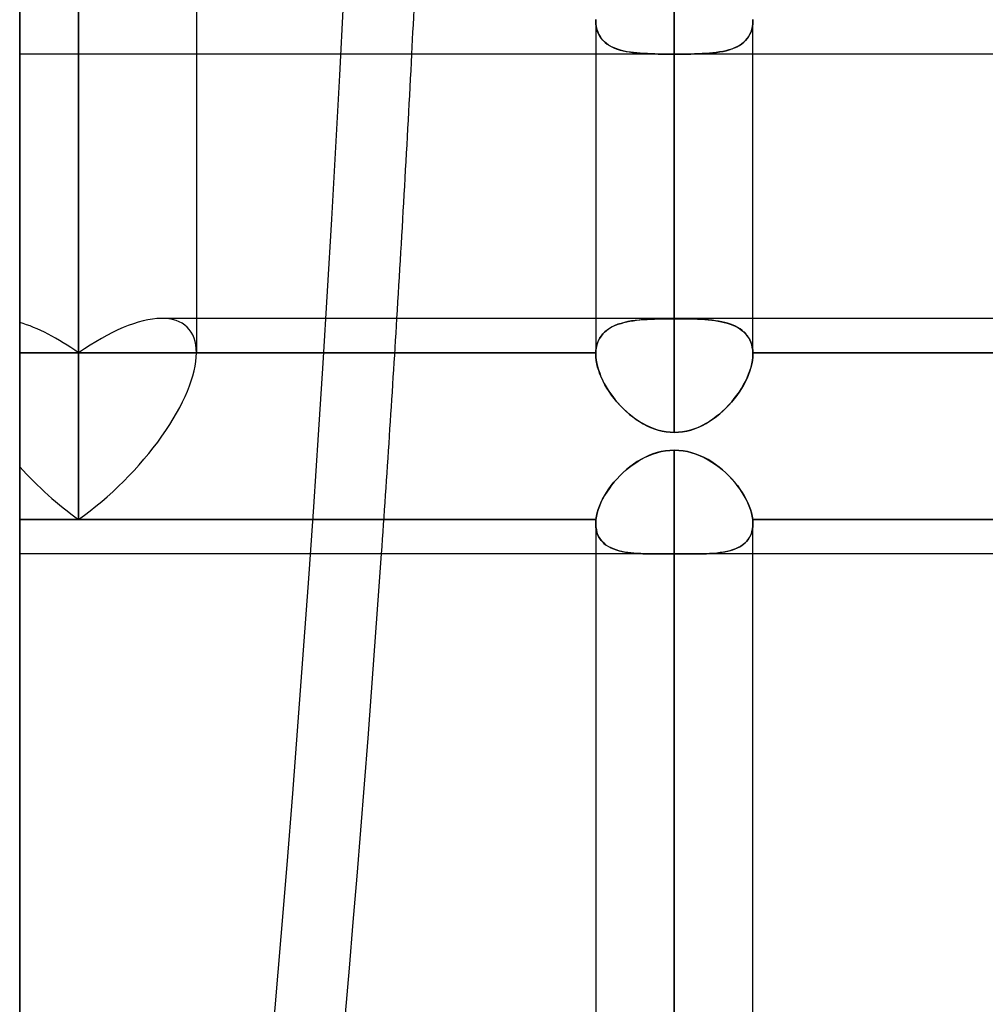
# Model space of a CAD drawing. Header units: millimetres. Extents: x -86 to 92, y -242 to 242.
# Tile 72 of 81: x 0 to 11, y 130 to 141. Entities that reach past the tile are written whole.
import ezdxf

# ---------------------------------------------------------------- set-up
doc = ezdxf.new("R2010")
doc.units = ezdxf.units.MM
doc.layers.add('MAIN-1', color=7, linetype='Continuous')

msp = doc.modelspace()

# ---------------------------------------------------------------- linework, layer by layer
at = {"layer": 'MAIN-1'}
for p, q in [((0, 222.5), (0, -222.5)), ((0, -222.5), (0, 222.5)), ((0, 188), (0, 0)), ((0, 144.165), (0, 137.678)), ((0, 137.678), (0, 144.165)), ((2.014, 143.343), (2.014, 137.331)), ((2.014, 143.343), (2.014, 137.331)), ((0, 143.026), (0, 140.735)), ((0, 143.026), (0, 140.735)), ((0, 142.521), (0, 136.034)), ((0, 136.034), (0, 142.521)), ((0.671, 142.394), (0.671, 135.432)), ((0.671, 135.432), (0.671, 142.394)), ((7.457, 141.972), (7.457, 137.72)), ((7.457, 137.724), (7.457, 141.972)), ((0.671, 137.331), (0.671, 141.566)), ((0.671, 141.566), (0.671, 137.331)), ((6.562, 141.115), (6.562, 141.117)), ((6.562, 141.117), (6.562, 141.115)), ((6.564, 141.082), (6.562, 141.115)), ((6.562, 141.115), (6.564, 141.081)), ((6.562, 141.115), (6.562, 137.318)), ((6.563, 141.126), (6.563, 141.128)), ((6.563, 141.128), (6.563, 141.126)), ((6.563, 141.124), (6.563, 141.126)), ((6.563, 141.126), (6.563, 141.124)), ((6.563, 141.122), (6.563, 141.124)), ((6.563, 141.124), (6.563, 141.121)), ((6.563, 141.121), (6.563, 141.122)), ((6.563, 141.119), (6.563, 141.121)), ((6.563, 141.121), (6.563, 141.119)), ((6.562, 141.117), (6.563, 141.119)), ((6.563, 141.119), (6.562, 141.117)), ((6.562, 141.115), (6.562, 137.724)), ((6.568, 141.05), (6.564, 141.082)), ((6.564, 141.081), (6.568, 141.048)), ((6.574, 141.02), (6.568, 141.05)), ((6.568, 141.048), (6.575, 141.017)), ((8.34, 141.018), (8.347, 141.049)), ((8.347, 141.048), (8.34, 141.017)), ((8.351, 141.081), (8.347, 141.048)), ((8.347, 141.049), (8.351, 141.081)), ((8.352, 141.115), (8.351, 141.081)), ((8.351, 141.081), (8.352, 141.115)), ((8.352, 141.128), (8.352, 141.126)), ((8.352, 141.126), (8.352, 141.128)), ((8.352, 141.126), (8.352, 141.124)), ((8.352, 141.124), (8.352, 141.126)), ((8.352, 141.124), (8.352, 141.121)), ((8.352, 141.121), (8.352, 141.124)), ((8.352, 141.121), (8.352, 141.119)), ((8.352, 141.119), (8.352, 141.121)), ((8.352, 141.119), (8.352, 141.117)), ((8.352, 141.117), (8.352, 141.119)), ((8.352, 141.117), (8.352, 141.115)), ((8.352, 141.115), (8.352, 141.117)), ((8.352, 137.318), (8.352, 141.115)), ((8.352, 137.724), (8.352, 141.115)), ((6.583, 140.992), (6.574, 141.02)), ((6.575, 141.017), (6.585, 140.987)), ((6.594, 140.965), (6.583, 140.992)), ((6.585, 140.987), (6.597, 140.96)), ((6.608, 140.939), (6.594, 140.965)), ((6.597, 140.96), (6.612, 140.934)), ((6.624, 140.916), (6.608, 140.939)), ((6.612, 140.934), (6.629, 140.91)), ((6.642, 140.894), (6.624, 140.916)), ((8.304, 140.935), (8.287, 140.911)), ((8.288, 140.912), (8.305, 140.936)), ((8.319, 140.961), (8.304, 140.935)), ((8.305, 140.936), (8.319, 140.962)), ((8.319, 140.962), (8.331, 140.989)), ((8.331, 140.988), (8.319, 140.961)), ((8.331, 140.989), (8.34, 141.018)), ((8.34, 141.017), (8.331, 140.988)), ((6.629, 140.91), (6.648, 140.888)), ((6.662, 140.874), (6.642, 140.894)), ((6.648, 140.888), (6.67, 140.867)), ((6.685, 140.855), (6.662, 140.874)), ((6.67, 140.867), (6.693, 140.849)), ((6.709, 140.838), (6.685, 140.855)), ((6.693, 140.849), (6.719, 140.832)), ((6.735, 140.823), (6.709, 140.838)), ((6.719, 140.832), (6.747, 140.817)), ((6.762, 140.809), (6.735, 140.823)), ((6.747, 140.817), (6.776, 140.804)), ((6.792, 140.797), (6.762, 140.809)), ((6.776, 140.804), (6.807, 140.792)), ((8.142, 140.805), (8.111, 140.793)), ((8.113, 140.794), (8.144, 140.806)), ((8.171, 140.818), (8.142, 140.805)), ((8.144, 140.806), (8.173, 140.819)), ((8.198, 140.833), (8.171, 140.818)), ((8.173, 140.819), (8.2, 140.834)), ((8.224, 140.85), (8.198, 140.833)), ((8.2, 140.834), (8.225, 140.851)), ((8.247, 140.869), (8.224, 140.85)), ((8.225, 140.851), (8.248, 140.87)), ((8.268, 140.889), (8.247, 140.869)), ((8.248, 140.87), (8.269, 140.89)), ((8.287, 140.911), (8.268, 140.889)), ((8.269, 140.89), (8.288, 140.912)), ((24.66, 140.735), (0, 140.735)), ((2.014, 140.735), (0, 140.735)), ((6.562, 140.735), (2.014, 140.735)), ((8.352, 140.735), (6.562, 140.735)), ((6.822, 140.787), (6.792, 140.797)), ((6.807, 140.792), (6.839, 140.781)), ((6.854, 140.777), (6.822, 140.787)), ((6.839, 140.781), (6.873, 140.773)), ((6.887, 140.769), (6.854, 140.777)), ((6.873, 140.773), (6.907, 140.765)), ((6.922, 140.762), (6.887, 140.769)), ((6.907, 140.765), (6.943, 140.759)), ((6.957, 140.756), (6.922, 140.762)), ((6.943, 140.759), (6.98, 140.753)), ((6.993, 140.752), (6.957, 140.756)), ((6.98, 140.753), (7.018, 140.749)), ((7.031, 140.748), (6.993, 140.752)), ((7.018, 140.749), (7.058, 140.745)), ((7.069, 140.744), (7.031, 140.748)), ((7.058, 140.745), (7.099, 140.742)), ((7.109, 140.742), (7.069, 140.744)), ((7.099, 140.742), (7.141, 140.74)), ((7.15, 140.74), (7.109, 140.742)), ((7.141, 140.74), (7.184, 140.739)), ((7.191, 140.738), (7.15, 140.74)), ((7.184, 140.739), (7.228, 140.737)), ((7.234, 140.737), (7.191, 140.738)), ((7.228, 140.737), (7.273, 140.736)), ((7.278, 140.736), (7.234, 140.737)), ((7.273, 140.736), (7.318, 140.736)), ((7.322, 140.736), (7.278, 140.736)), ((7.318, 140.736), (7.364, 140.736)), ((7.367, 140.736), (7.322, 140.736)), ((7.364, 140.736), (7.411, 140.735)), ((7.412, 140.735), (7.367, 140.736)), ((7.411, 140.735), (7.457, 140.735)), ((7.457, 140.735), (7.412, 140.735)), ((7.504, 140.735), (7.457, 140.735)), ((7.457, 136.424), (7.457, 140.735)), ((7.457, 140.735), (7.505, 140.735)), ((7.457, 140.735), (7.457, 136.424)), ((7.551, 140.736), (7.504, 140.735)), ((7.505, 140.735), (7.552, 140.736)), ((7.598, 140.736), (7.551, 140.736)), ((7.552, 140.736), (7.598, 140.736)), ((7.643, 140.736), (7.598, 140.736)), ((7.598, 140.736), (7.644, 140.736)), ((7.688, 140.737), (7.643, 140.736)), ((7.644, 140.736), (7.688, 140.737)), ((7.688, 140.737), (7.732, 140.739)), ((7.732, 140.738), (7.688, 140.737)), ((7.775, 140.74), (7.732, 140.738)), ((7.732, 140.739), (7.775, 140.74)), ((7.816, 140.742), (7.775, 140.74)), ((7.775, 140.74), (7.817, 140.742)), ((7.857, 140.745), (7.816, 140.742)), ((7.817, 140.742), (7.858, 140.745)), ((7.897, 140.749), (7.857, 140.745)), ((7.858, 140.745), (7.898, 140.749)), ((7.935, 140.753), (7.897, 140.749)), ((7.898, 140.749), (7.937, 140.754)), ((7.973, 140.759), (7.935, 140.753)), ((7.937, 140.754), (7.975, 140.759)), ((8.009, 140.765), (7.973, 140.759)), ((7.975, 140.759), (8.012, 140.766)), ((8.045, 140.773), (8.009, 140.765)), ((8.012, 140.766), (8.047, 140.774)), ((8.079, 140.782), (8.045, 140.773)), ((8.047, 140.774), (8.081, 140.783)), ((8.111, 140.793), (8.079, 140.782)), ((8.081, 140.783), (8.113, 140.794)), ((15.363, 140.735), (8.352, 140.735)), ((0, 137.678), (0, 137.331)), ((0, 137.331), (0, 137.678)), ((25.058, 137.724), (1.62, 137.724)), ((2.014, 137.724), (1.62, 137.724)), ((25.058, 137.724), (2.014, 137.724)), ((6.562, 137.724), (6.562, 137.318)), ((6.85, 137.667), (6.814, 137.656)), ((6.819, 137.657), (6.85, 137.667)), ((6.888, 137.678), (6.85, 137.667)), ((6.85, 137.667), (6.883, 137.676)), ((6.883, 137.676), (6.917, 137.684)), ((6.928, 137.687), (6.888, 137.678)), ((6.917, 137.684), (6.952, 137.691)), ((6.969, 137.694), (6.928, 137.687)), ((6.952, 137.691), (6.989, 137.697)), ((7.012, 137.7), (6.969, 137.694)), ((6.989, 137.697), (7.027, 137.702)), ((7.056, 137.705), (7.012, 137.7)), ((7.027, 137.702), (7.066, 137.706)), ((7.103, 137.709), (7.056, 137.705)), ((7.066, 137.706), (7.106, 137.71)), ((7.15, 137.713), (7.103, 137.709)), ((7.106, 137.71), (7.148, 137.712)), ((7.148, 137.712), (7.19, 137.715)), ((7.199, 137.715), (7.15, 137.713)), ((7.19, 137.715), (7.233, 137.716)), ((7.249, 137.717), (7.199, 137.715)), ((7.233, 137.716), (7.277, 137.718)), ((7.301, 137.718), (7.249, 137.717)), ((7.277, 137.718), (7.321, 137.719)), ((7.353, 137.719), (7.301, 137.718)), ((7.321, 137.719), (7.366, 137.719)), ((7.405, 137.72), (7.353, 137.719)), ((7.366, 137.719), (7.412, 137.72)), ((7.457, 137.72), (7.405, 137.72)), ((7.412, 137.72), (7.457, 137.72)), ((7.503, 137.72), (7.457, 137.72)), ((7.457, 137.72), (7.503, 137.72)), ((7.548, 137.719), (7.503, 137.72)), ((7.503, 137.72), (7.547, 137.719)), ((7.547, 137.719), (7.592, 137.719)), ((7.593, 137.719), (7.548, 137.719)), ((7.592, 137.719), (7.636, 137.718)), ((7.638, 137.718), (7.593, 137.719)), ((7.636, 137.718), (7.679, 137.717)), ((7.682, 137.716), (7.638, 137.718)), ((7.679, 137.717), (7.722, 137.715)), ((7.725, 137.715), (7.682, 137.716)), ((7.722, 137.715), (7.763, 137.713)), ((7.767, 137.713), (7.725, 137.715)), ((7.763, 137.713), (7.804, 137.71)), ((7.808, 137.71), (7.767, 137.713)), ((7.804, 137.71), (7.844, 137.707)), ((7.848, 137.706), (7.808, 137.71)), ((7.844, 137.707), (7.883, 137.703)), ((7.887, 137.702), (7.848, 137.706)), ((7.883, 137.703), (7.92, 137.698)), ((7.925, 137.697), (7.887, 137.702)), ((7.92, 137.698), (7.957, 137.692)), ((7.962, 137.691), (7.925, 137.697)), ((7.957, 137.692), (7.993, 137.685)), ((7.997, 137.684), (7.962, 137.691)), ((7.993, 137.685), (8.027, 137.678)), ((8.032, 137.677), (7.997, 137.684)), ((8.027, 137.678), (8.06, 137.669)), ((8.064, 137.668), (8.032, 137.677)), ((8.06, 137.669), (8.092, 137.659)), ((8.096, 137.657), (8.064, 137.668)), ((8.352, 137.318), (8.352, 137.724)), ((6.666, 137.57), (6.643, 137.547)), ((6.644, 137.547), (6.663, 137.567)), ((6.663, 137.567), (6.685, 137.586)), ((6.691, 137.591), (6.666, 137.57)), ((6.685, 137.586), (6.708, 137.603)), ((6.719, 137.61), (6.691, 137.591)), ((6.708, 137.603), (6.734, 137.619)), ((6.749, 137.627), (6.719, 137.61)), ((6.734, 137.619), (6.76, 137.633)), ((6.78, 137.642), (6.749, 137.627)), ((6.76, 137.633), (6.789, 137.646)), ((6.814, 137.656), (6.78, 137.642)), ((6.789, 137.646), (6.819, 137.657)), ((8.092, 137.659), (8.123, 137.647)), ((8.126, 137.646), (8.096, 137.657)), ((8.123, 137.647), (8.152, 137.634)), ((8.154, 137.633), (8.126, 137.646)), ((8.152, 137.634), (8.179, 137.62)), ((8.181, 137.619), (8.154, 137.633)), ((8.179, 137.62), (8.204, 137.605)), ((8.206, 137.603), (8.181, 137.619)), ((8.204, 137.605), (8.228, 137.587)), ((8.23, 137.586), (8.206, 137.603)), ((8.228, 137.587), (8.25, 137.569)), ((8.251, 137.568), (8.23, 137.586)), ((8.25, 137.569), (8.27, 137.549)), ((8.271, 137.548), (8.251, 137.568)), ((8.27, 137.549), (8.288, 137.527)), ((6.576, 137.423), (6.585, 137.451)), ((6.591, 137.466), (6.58, 137.435)), ((6.585, 137.451), (6.597, 137.477)), ((6.606, 137.495), (6.591, 137.466)), ((6.597, 137.477), (6.61, 137.502)), ((6.623, 137.522), (6.606, 137.495)), ((6.61, 137.502), (6.626, 137.526)), ((6.643, 137.547), (6.623, 137.522)), ((6.626, 137.526), (6.644, 137.547)), ((8.289, 137.526), (8.271, 137.548)), ((8.288, 137.527), (8.304, 137.503)), ((8.305, 137.502), (8.289, 137.526)), ((8.304, 137.503), (8.318, 137.478)), ((8.318, 137.478), (8.305, 137.502)), ((8.33, 137.451), (8.318, 137.478)), ((8.318, 137.478), (8.329, 137.452)), ((8.329, 137.452), (8.339, 137.424)), ((8.339, 137.423), (8.33, 137.451)), ((0.671, 137.331), (0, 137.331)), ((0, 137.331), (0, 135.039)), ((0, 137.331), (0.671, 137.331)), ((0, 137.331), (0, 135.039)), ((6.563, 137.331), (0.671, 137.331)), ((0.671, 137.331), (6.563, 137.331)), ((6.565, 137.367), (6.563, 137.331)), ((6.563, 137.331), (6.565, 137.363)), ((6.563, 137.329), (6.563, 137.331)), ((6.563, 137.331), (6.563, 137.329)), ((6.563, 137.326), (6.563, 137.329)), ((6.563, 137.329), (6.563, 137.327)), ((6.563, 137.327), (6.563, 137.325)), ((6.563, 137.324), (6.563, 137.326)), ((6.563, 137.325), (6.563, 137.323)), ((6.563, 137.322), (6.563, 137.324)), ((6.571, 137.402), (6.565, 137.367)), ((6.565, 137.363), (6.569, 137.393)), ((6.569, 137.393), (6.576, 137.423)), ((6.58, 137.435), (6.571, 137.402)), ((8.339, 137.424), (8.346, 137.394)), ((8.346, 137.394), (8.339, 137.423)), ((8.35, 137.363), (8.346, 137.394)), ((8.346, 137.394), (8.35, 137.363)), ((8.352, 137.331), (8.35, 137.363)), ((8.35, 137.363), (8.352, 137.331)), ((8.352, 137.329), (8.352, 137.331)), ((8.352, 137.331), (8.352, 137.329)), ((15.363, 137.331), (8.352, 137.331)), ((8.352, 137.331), (15.363, 137.331)), ((8.352, 137.326), (8.352, 137.329)), ((8.352, 137.329), (8.352, 137.326)), ((8.352, 137.324), (8.352, 137.326)), ((8.352, 137.326), (8.352, 137.324)), ((8.352, 137.322), (8.352, 137.324)), ((8.352, 137.324), (8.352, 137.322)), ((6.562, 137.32), (6.562, 137.318)), ((6.562, 137.318), (6.564, 137.283)), ((6.563, 137.323), (6.563, 137.321)), ((6.562, 137.32), (6.563, 137.322)), ((6.563, 137.321), (6.562, 137.32)), ((6.562, 137.318), (6.562, 137.32)), ((6.564, 137.282), (6.562, 137.318)), ((6.564, 137.283), (6.568, 137.247)), ((6.568, 137.245), (6.564, 137.282)), ((6.568, 137.247), (6.574, 137.211)), ((6.575, 137.207), (6.568, 137.245)), ((8.34, 137.206), (8.347, 137.244)), ((8.347, 137.244), (8.34, 137.205)), ((8.347, 137.244), (8.351, 137.281)), ((8.351, 137.281), (8.347, 137.244)), ((8.352, 137.318), (8.351, 137.281)), ((8.351, 137.281), (8.352, 137.317)), ((8.352, 137.32), (8.352, 137.322)), ((8.352, 137.322), (8.352, 137.32)), ((8.352, 137.317), (8.352, 137.32)), ((8.352, 137.32), (8.352, 137.318)), ((6.574, 137.211), (6.582, 137.174)), ((6.584, 137.168), (6.575, 137.207)), ((6.582, 137.174), (6.593, 137.136)), ((6.596, 137.128), (6.584, 137.168)), ((6.593, 137.136), (6.607, 137.098)), ((6.61, 137.089), (6.596, 137.128)), ((8.318, 137.125), (8.303, 137.085)), ((8.304, 137.087), (8.319, 137.127)), ((8.33, 137.165), (8.318, 137.125)), ((8.319, 137.127), (8.331, 137.167)), ((8.34, 137.205), (8.33, 137.165)), ((8.331, 137.167), (8.34, 137.206)), ((6.607, 137.098), (6.622, 137.059)), ((6.627, 137.049), (6.61, 137.089)), ((6.622, 137.059), (6.64, 137.021)), ((6.646, 137.008), (6.627, 137.049)), ((6.64, 137.021), (6.659, 136.982)), ((6.667, 136.968), (6.646, 137.008)), ((8.267, 137.004), (8.245, 136.963)), ((8.247, 136.966), (8.268, 137.006)), ((8.286, 137.044), (8.267, 137.004)), ((8.268, 137.006), (8.287, 137.047)), ((8.303, 137.085), (8.286, 137.044)), ((8.287, 137.047), (8.304, 137.087)), ((6.659, 136.982), (6.681, 136.944)), ((6.69, 136.928), (6.667, 136.968)), ((6.681, 136.944), (6.704, 136.906)), ((6.715, 136.889), (6.69, 136.928)), ((6.704, 136.906), (6.729, 136.869)), ((6.742, 136.85), (6.715, 136.889)), ((8.196, 136.883), (8.168, 136.844)), ((8.17, 136.847), (8.198, 136.886)), ((8.222, 136.923), (8.196, 136.883)), ((8.198, 136.886), (8.223, 136.926)), ((8.245, 136.963), (8.222, 136.923)), ((8.223, 136.926), (8.247, 136.966)), ((6.729, 136.869), (6.756, 136.832)), ((6.771, 136.812), (6.742, 136.85)), ((6.756, 136.832), (6.784, 136.796)), ((6.802, 136.774), (6.771, 136.812)), ((6.784, 136.796), (6.814, 136.761)), ((6.834, 136.738), (6.802, 136.774)), ((8.108, 136.769), (8.076, 136.733)), ((8.079, 136.735), (8.111, 136.771)), ((8.139, 136.806), (8.108, 136.769)), ((8.111, 136.771), (8.141, 136.809)), ((8.168, 136.844), (8.139, 136.806)), ((8.141, 136.809), (8.17, 136.847)), ((6.814, 136.761), (6.845, 136.726)), ((6.868, 136.703), (6.834, 136.738)), ((6.845, 136.726), (6.878, 136.693)), ((6.903, 136.669), (6.868, 136.703)), ((6.878, 136.693), (6.912, 136.661)), ((6.94, 136.636), (6.903, 136.669)), ((6.912, 136.661), (6.947, 136.63)), ((8.008, 136.665), (7.972, 136.633)), ((7.975, 136.636), (8.01, 136.668)), ((8.042, 136.698), (8.008, 136.665)), ((8.01, 136.668), (8.045, 136.701)), ((8.076, 136.733), (8.042, 136.698)), ((8.045, 136.701), (8.079, 136.735)), ((6.978, 136.606), (6.94, 136.636)), ((6.947, 136.63), (6.984, 136.601)), ((7.017, 136.577), (6.978, 136.606)), ((6.984, 136.601), (7.022, 136.573)), ((7.057, 136.55), (7.017, 136.577)), ((7.022, 136.573), (7.061, 136.547)), ((7.098, 136.525), (7.057, 136.55)), ((7.061, 136.547), (7.102, 136.523)), ((7.857, 136.549), (7.816, 136.525)), ((7.819, 136.526), (7.86, 136.551)), ((7.897, 136.576), (7.857, 136.549)), ((7.86, 136.551), (7.899, 136.578)), ((7.935, 136.604), (7.897, 136.576)), ((7.899, 136.578), (7.938, 136.606)), ((7.972, 136.633), (7.935, 136.604)), ((7.938, 136.606), (7.975, 136.636)), ((7.14, 136.503), (7.098, 136.525)), ((7.102, 136.523), (7.143, 136.501)), ((7.183, 136.483), (7.14, 136.503)), ((7.143, 136.501), (7.186, 136.482)), ((7.227, 136.465), (7.183, 136.483)), ((7.186, 136.482), (7.229, 136.465)), ((7.271, 136.451), (7.227, 136.465)), ((7.229, 136.465), (7.273, 136.45)), ((7.317, 136.439), (7.271, 136.451)), ((7.273, 136.45), (7.318, 136.439)), ((7.363, 136.431), (7.317, 136.439)), ((7.318, 136.439), (7.364, 136.431)), ((7.41, 136.426), (7.363, 136.431)), ((7.364, 136.431), (7.411, 136.426)), ((7.551, 136.431), (7.504, 136.426)), ((7.505, 136.426), (7.552, 136.431)), ((7.597, 136.439), (7.551, 136.431)), ((7.552, 136.431), (7.598, 136.439)), ((7.642, 136.451), (7.597, 136.439)), ((7.598, 136.439), (7.644, 136.451)), ((7.687, 136.465), (7.642, 136.451)), ((7.644, 136.451), (7.689, 136.466)), ((7.731, 136.482), (7.687, 136.465)), ((7.689, 136.466), (7.734, 136.484)), ((7.774, 136.502), (7.731, 136.482)), ((7.734, 136.484), (7.777, 136.504)), ((7.816, 136.525), (7.774, 136.502)), ((7.777, 136.504), (7.819, 136.526)), ((7.457, 136.424), (7.41, 136.426)), ((7.411, 136.426), (7.457, 136.424)), ((7.457, 136.424), (7.505, 136.426)), ((7.504, 136.426), (7.457, 136.424)), ((7.258, 136.193), (7.307, 136.205)), ((7.309, 136.206), (7.261, 136.194)), ((7.307, 136.205), (7.357, 136.214)), ((7.358, 136.215), (7.309, 136.206)), ((7.357, 136.214), (7.407, 136.22)), ((7.408, 136.22), (7.358, 136.215)), ((7.407, 136.22), (7.457, 136.222)), ((7.457, 136.222), (7.408, 136.22)), ((7.508, 136.22), (7.457, 136.222)), ((7.457, 136.222), (7.457, 0)), ((7.457, 136.222), (7.508, 136.22)), ((7.457, 0), (7.457, 136.222)), ((7.558, 136.215), (7.508, 136.22)), ((7.508, 136.22), (7.558, 136.215)), ((7.608, 136.206), (7.558, 136.215)), ((7.558, 136.215), (7.607, 136.206)), ((7.607, 136.206), (7.657, 136.193)), ((7.656, 136.193), (7.608, 136.206)), ((7.035, 136.091), (6.993, 136.063)), ((7.029, 136.087), (7.072, 136.114)), ((7.078, 136.117), (7.035, 136.091)), ((7.072, 136.114), (7.117, 136.137)), ((7.122, 136.14), (7.078, 136.117)), ((7.117, 136.137), (7.163, 136.159)), ((7.167, 136.161), (7.122, 136.14)), ((7.163, 136.159), (7.21, 136.177)), ((7.213, 136.179), (7.167, 136.161)), ((7.21, 136.177), (7.258, 136.193)), ((7.261, 136.194), (7.213, 136.179)), ((7.704, 136.178), (7.656, 136.193)), ((7.657, 136.193), (7.705, 136.178)), ((7.751, 136.159), (7.704, 136.178)), ((7.705, 136.178), (7.752, 136.159)), ((7.797, 136.138), (7.751, 136.159)), ((7.752, 136.159), (7.798, 136.137)), ((7.842, 136.114), (7.797, 136.138)), ((7.798, 136.137), (7.843, 136.113)), ((7.885, 136.088), (7.842, 136.114)), ((7.843, 136.113), (7.886, 136.087)), ((0, 135.432), (0, 136.034)), ((0, 136.034), (0, 135.432)), ((6.871, 135.964), (6.908, 135.997)), ((6.913, 136.002), (6.876, 135.968)), ((6.908, 135.997), (6.947, 136.029)), ((6.952, 136.033), (6.913, 136.002)), ((6.947, 136.029), (6.987, 136.059)), ((6.993, 136.063), (6.952, 136.033)), ((6.987, 136.059), (7.029, 136.087)), ((7.927, 136.06), (7.885, 136.088)), ((7.886, 136.087), (7.928, 136.059)), ((7.968, 136.029), (7.927, 136.06)), ((7.928, 136.059), (7.969, 136.029)), ((8.006, 135.998), (7.968, 136.029)), ((7.969, 136.029), (8.007, 135.997)), ((8.044, 135.964), (8.006, 135.998)), ((8.007, 135.997), (8.045, 135.963)), ((6.77, 135.856), (6.801, 135.893)), ((6.805, 135.897), (6.773, 135.86)), ((6.801, 135.893), (6.835, 135.929)), ((6.84, 135.933), (6.805, 135.897)), ((6.835, 135.929), (6.871, 135.964)), ((6.876, 135.968), (6.84, 135.933)), ((8.079, 135.929), (8.044, 135.964)), ((8.045, 135.963), (8.08, 135.929)), ((8.113, 135.894), (8.079, 135.929)), ((8.08, 135.929), (8.114, 135.893)), ((8.145, 135.857), (8.113, 135.894)), ((8.114, 135.893), (8.146, 135.855)), ((6.686, 135.741), (6.711, 135.78)), ((6.714, 135.783), (6.687, 135.744)), ((6.711, 135.78), (6.739, 135.818)), ((6.742, 135.822), (6.714, 135.783)), ((6.739, 135.818), (6.77, 135.856)), ((6.773, 135.86), (6.742, 135.822)), ((8.175, 135.819), (8.145, 135.857)), ((8.146, 135.855), (8.176, 135.818)), ((8.203, 135.78), (8.175, 135.819)), ((8.176, 135.818), (8.204, 135.779)), ((8.229, 135.741), (8.203, 135.78)), ((8.204, 135.779), (8.23, 135.74)), ((6.621, 135.623), (6.64, 135.662)), ((6.641, 135.664), (6.622, 135.624)), ((6.64, 135.662), (6.662, 135.702)), ((6.663, 135.704), (6.641, 135.664)), ((6.662, 135.702), (6.686, 135.741)), ((6.687, 135.744), (6.663, 135.704)), ((8.253, 135.702), (8.229, 135.741)), ((8.23, 135.74), (8.254, 135.701)), ((8.275, 135.662), (8.253, 135.702)), ((8.254, 135.701), (8.275, 135.661)), ((8.294, 135.623), (8.275, 135.662)), ((8.275, 135.661), (8.294, 135.622)), ((6.591, 135.545), (6.58, 135.507)), ((6.58, 135.506), (6.591, 135.544)), ((6.605, 135.584), (6.591, 135.545)), ((6.591, 135.544), (6.605, 135.583)), ((6.622, 135.624), (6.605, 135.584)), ((6.605, 135.583), (6.621, 135.623)), ((8.31, 135.584), (8.294, 135.623)), ((8.294, 135.622), (8.31, 135.583)), ((8.324, 135.545), (8.31, 135.584)), ((8.31, 135.583), (8.324, 135.544)), ((8.335, 135.506), (8.324, 135.545)), ((8.324, 135.544), (8.336, 135.506)), ((0, 135.432), (0.671, 135.432)), ((0.671, 135.432), (0, 135.432)), ((0.671, 135.432), (6.565, 135.432)), ((6.565, 135.432), (0.671, 135.432)), ((6.563, 135.41), (6.564, 135.418)), ((6.564, 135.418), (6.565, 135.425)), ((6.565, 135.423), (6.564, 135.415)), ((6.565, 135.432), (6.571, 135.469)), ((6.571, 135.469), (6.565, 135.432)), ((6.565, 135.432), (6.565, 135.423)), ((6.565, 135.425), (6.565, 135.432)), ((6.58, 135.507), (6.571, 135.469)), ((6.571, 135.469), (6.58, 135.506)), ((8.344, 135.469), (8.335, 135.506)), ((8.336, 135.506), (8.344, 135.468)), ((8.35, 135.432), (8.344, 135.469)), ((8.344, 135.468), (8.35, 135.432)), ((8.35, 135.424), (8.35, 135.432)), ((8.35, 135.432), (8.35, 135.424)), ((8.35, 135.432), (15.365, 135.432)), ((15.365, 135.432), (8.35, 135.432)), ((8.351, 135.415), (8.35, 135.424)), ((8.35, 135.424), (8.351, 135.415)), ((6.563, 135.39), (6.562, 135.381)), ((6.562, 135.382), (6.563, 135.389)), ((6.564, 135.35), (6.562, 135.382)), ((6.562, 135.382), (6.562, 0)), ((6.562, 135.381), (6.564, 135.347)), ((6.564, 135.415), (6.563, 135.406)), ((6.563, 135.403), (6.563, 135.41)), ((6.563, 135.406), (6.563, 135.398)), ((6.563, 135.396), (6.563, 135.403)), ((6.563, 135.398), (6.563, 135.39)), ((6.563, 135.389), (6.563, 135.396)), ((6.562, 135.382), (6.562, 0)), ((6.568, 135.32), (6.564, 135.35)), ((6.564, 135.347), (6.569, 135.315)), ((6.574, 135.291), (6.568, 135.32)), ((6.569, 135.315), (6.576, 135.284)), ((8.346, 135.315), (8.339, 135.285)), ((8.342, 135.297), (8.348, 135.324)), ((8.351, 135.347), (8.346, 135.315)), ((8.348, 135.324), (8.351, 135.352)), ((8.352, 135.407), (8.351, 135.415)), ((8.351, 135.415), (8.352, 135.407)), ((8.351, 135.352), (8.352, 135.382)), ((8.352, 135.382), (8.351, 135.347)), ((8.352, 135.398), (8.352, 135.407)), ((8.352, 135.407), (8.352, 135.398)), ((8.352, 135.39), (8.352, 135.398)), ((8.352, 135.398), (8.352, 135.39)), ((8.352, 135.382), (8.352, 135.39)), ((8.352, 135.39), (8.352, 135.382)), ((8.352, 0), (8.352, 135.382)), ((8.352, 0), (8.352, 135.382)), ((6.583, 135.264), (6.574, 135.291)), ((6.576, 135.284), (6.587, 135.255)), ((6.595, 135.238), (6.583, 135.264)), ((6.587, 135.255), (6.6, 135.228)), ((6.609, 135.215), (6.595, 135.238)), ((6.6, 135.228), (6.616, 135.203)), ((6.625, 135.192), (6.609, 135.215)), ((6.616, 135.203), (6.635, 135.181)), ((6.643, 135.172), (6.625, 135.192)), ((8.3, 135.205), (8.281, 135.182)), ((8.283, 135.184), (8.299, 135.204)), ((8.299, 135.204), (8.313, 135.225)), ((8.315, 135.229), (8.3, 135.205)), ((8.313, 135.225), (8.325, 135.248)), ((8.329, 135.256), (8.315, 135.229)), ((8.325, 135.248), (8.335, 135.272)), ((8.339, 135.285), (8.329, 135.256)), ((8.335, 135.272), (8.342, 135.297)), ((6.635, 135.181), (6.656, 135.16)), ((6.664, 135.154), (6.643, 135.172)), ((6.656, 135.16), (6.68, 135.141)), ((6.686, 135.137), (6.664, 135.154)), ((6.68, 135.141), (6.706, 135.124)), ((6.711, 135.121), (6.686, 135.137)), ((6.706, 135.124), (6.734, 135.109)), ((6.737, 135.108), (6.711, 135.121)), ((6.734, 135.109), (6.764, 135.096)), ((6.765, 135.096), (6.737, 135.108)), ((6.764, 135.096), (6.796, 135.085)), ((6.794, 135.085), (6.765, 135.096)), ((6.825, 135.076), (6.794, 135.085)), ((6.796, 135.085), (6.829, 135.075)), ((8.122, 135.086), (8.089, 135.076)), ((8.096, 135.078), (8.124, 135.086)), ((8.154, 135.097), (8.122, 135.086)), ((8.124, 135.086), (8.152, 135.096)), ((8.152, 135.096), (8.178, 135.108)), ((8.184, 135.111), (8.154, 135.097)), ((8.178, 135.108), (8.202, 135.12)), ((8.211, 135.126), (8.184, 135.111)), ((8.202, 135.12), (8.225, 135.134)), ((8.237, 135.142), (8.211, 135.126)), ((8.225, 135.134), (8.246, 135.149)), ((8.26, 135.161), (8.237, 135.142)), ((8.246, 135.149), (8.266, 135.166)), ((8.281, 135.182), (8.26, 135.161)), ((8.266, 135.166), (8.283, 135.184)), ((6.562, 135.039), (0, 135.039)), ((7.332, 135.039), (0, 135.039)), ((7.332, 135.039), (6.562, 135.039)), ((6.858, 135.068), (6.825, 135.076)), ((6.829, 135.075), (6.864, 135.067)), ((6.891, 135.061), (6.858, 135.068)), ((6.864, 135.067), (6.9, 135.06)), ((6.926, 135.056), (6.891, 135.061)), ((6.9, 135.06), (6.937, 135.054)), ((6.962, 135.051), (6.926, 135.056)), ((6.937, 135.054), (6.976, 135.05)), ((6.998, 135.048), (6.962, 135.051)), ((6.976, 135.05), (7.016, 135.046)), ((7.036, 135.045), (6.998, 135.048)), ((7.016, 135.046), (7.057, 135.044)), ((7.075, 135.043), (7.036, 135.045)), ((7.057, 135.044), (7.1, 135.042)), ((7.115, 135.041), (7.075, 135.043)), ((7.1, 135.042), (7.144, 135.041)), ((7.156, 135.04), (7.115, 135.041)), ((7.144, 135.041), (7.189, 135.04)), ((7.198, 135.04), (7.156, 135.04)), ((7.189, 135.04), (7.235, 135.039)), ((7.242, 135.039), (7.198, 135.04)), ((7.235, 135.039), (7.282, 135.039)), ((7.286, 135.039), (7.242, 135.039)), ((7.282, 135.039), (7.33, 135.039)), ((7.331, 135.039), (7.286, 135.039)), ((7.33, 135.039), (7.351, 135.039)), ((7.352, 135.039), (7.331, 135.039)), ((7.351, 135.039), (7.372, 135.039)), ((7.373, 135.039), (7.352, 135.039)), ((7.372, 135.039), (7.393, 135.039)), ((7.394, 135.039), (7.373, 135.039)), ((7.393, 135.039), (7.415, 135.039)), ((7.415, 135.039), (7.394, 135.039)), ((7.415, 135.039), (7.436, 135.039)), ((7.436, 135.039), (7.415, 135.039)), ((7.436, 135.039), (7.457, 135.039)), ((7.457, 135.039), (7.436, 135.039)), ((7.457, 135.039), (7.479, 135.039)), ((7.479, 135.039), (7.457, 135.039)), ((7.457, 0), (7.457, 135.039)), ((7.457, 135.039), (7.457, 0)), ((7.479, 135.039), (7.501, 135.039)), ((7.5, 135.039), (7.479, 135.039)), ((7.521, 135.039), (7.5, 135.039)), ((7.501, 135.039), (7.522, 135.039)), ((7.543, 135.039), (7.521, 135.039)), ((7.522, 135.039), (7.543, 135.039)), ((7.543, 135.039), (7.564, 135.039)), ((7.564, 135.039), (7.543, 135.039)), ((7.564, 135.039), (7.585, 135.039)), ((7.585, 135.039), (7.564, 135.039)), ((8.352, 135.039), (7.583, 135.039)), ((16.132, 135.039), (7.583, 135.039)), ((7.585, 135.039), (7.627, 135.039)), ((7.633, 135.039), (7.585, 135.039)), ((7.627, 135.039), (7.668, 135.039)), ((7.68, 135.039), (7.633, 135.039)), ((7.668, 135.039), (7.708, 135.039)), ((7.726, 135.04), (7.68, 135.039)), ((7.708, 135.039), (7.748, 135.04)), ((7.771, 135.04), (7.726, 135.04)), ((7.748, 135.04), (7.786, 135.041)), ((7.815, 135.042), (7.771, 135.04)), ((7.786, 135.041), (7.824, 135.042)), ((7.858, 135.044), (7.815, 135.042)), ((7.824, 135.042), (7.862, 135.044)), ((7.899, 135.046), (7.858, 135.044)), ((7.862, 135.044), (7.898, 135.046)), ((7.898, 135.046), (7.934, 135.049)), ((7.94, 135.05), (7.899, 135.046)), ((7.934, 135.049), (7.968, 135.053)), ((7.979, 135.055), (7.94, 135.05)), ((7.968, 135.053), (8.002, 135.058)), ((8.017, 135.06), (7.979, 135.055)), ((8.002, 135.058), (8.034, 135.063)), ((8.054, 135.067), (8.017, 135.06)), ((8.034, 135.063), (8.066, 135.07)), ((8.089, 135.076), (8.054, 135.067)), ((8.066, 135.07), (8.096, 135.078)), ((15.363, 135.039), (8.352, 135.039))]:
    msp.add_line(p, q, dxfattribs=at)
for centre, major_axis, ratio, start_param, end_param in [((-105.345, 157.002), (0, -186.16), 0.587785, 1.004743, 1.570796), ((-104.536, 157.002), (0, 186.16), 0.587785, -1.658291, -1.643822), ((-104.536, 157.002), (0, 186.16), 0.587785, -1.674539, -1.658291), ((0.671, 136.381), (1.24, -1.24), 0.414214, 1.963495, 2.487094), ((0.671, 136.381), (1.24, -1.24), 0.414214, 1.963495, 2.487094), ((0.671, 136.381), (-1.24, -1.24), 0.414214, -2.737442, -1.963495), ((0.671, 136.381), (-1.24, -1.24), 0.414214, -2.737442, -1.963495), ((0.671, 136.381), (-1.24, -1.24), 0.414214, 2.748894, 3.545744), ((0.671, 136.381), (-1.24, -1.24), 0.414214, 2.748894, 3.545744), ((-104.536, 157.002), (0, 186.16), 0.587785, -1.689051, -1.674539), ((0.671, 136.381), (-1.24, -1.24), 0.414214, 1.178097, 2.748894), ((0.671, 136.381), (-1.24, -1.24), 0.414214, 1.178097, 2.748894), ((0.671, 136.381), (1.24, -1.24), 0.414214, -1.701696, -1.178097), ((0.671, 136.381), (1.24, -1.24), 0.414214, -1.701696, -1.178097), ((-104.536, 157.002), (0, 186.16), 0.587785, -1.870765, -1.689051)]:
    msp.add_ellipse(centre, major_axis=major_axis, ratio=ratio, start_param=start_param, end_param=end_param, dxfattribs=at)

doc.saveas('drawing.dxf')
